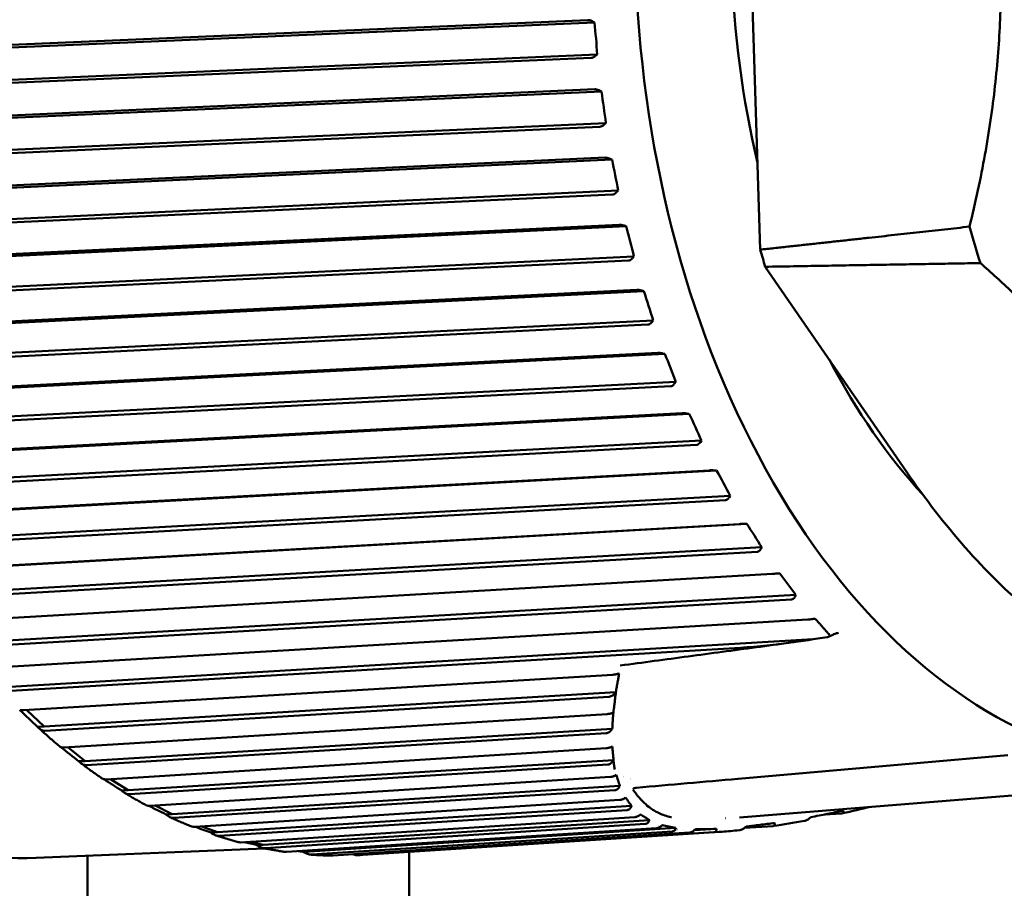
# Model space of a CAD drawing. Header units: millimetres. Extents: x 0 to 6049, y -120 to 1682.
# Tile 181 of 256: x 1457 to 1472, y 1375 to 1389. Entities that reach past the tile are written whole.
import ezdxf

# ---------------------------------------------------------------- set-up
doc = ezdxf.new("R2010")
doc.units = ezdxf.units.MM
doc.header["$LTSCALE"] = 2
doc.layers.add('Sichtbar (ISO)', color=7, linetype='Continuous', lineweight=50)

msp = doc.modelspace()

# ---------------------------------------------------------------- linework, layer by layer
at = {"layer": 'Sichtbar (ISO)'}
for p, q in [((1468.116, 1385.303), (1467.837, 1394.178)), ((1465.437, 1388.874), (1452.558, 1388.322)), ((1465.539, 1388.835), (1465.51, 1388.852)), ((1452.591, 1388.279), (1465.539, 1388.835)), ((1452.609, 1387.731), (1465.487, 1388.284)), ((1452.633, 1387.782), (1465.582, 1388.338)), ((1465.556, 1388.316), (1465.582, 1388.338)), ((1465.542, 1387.797), (1452.666, 1387.22)), ((1465.647, 1387.763), (1465.617, 1387.777)), ((1452.701, 1387.183), (1465.647, 1387.763)), ((1452.748, 1386.636), (1465.624, 1387.213)), ((1452.77, 1386.691), (1465.716, 1387.271)), ((1465.691, 1387.248), (1465.716, 1387.271)), ((1465.705, 1386.734), (1452.833, 1386.133)), ((1452.869, 1386.1), (1465.811, 1386.704)), ((1465.811, 1386.704), (1465.78, 1386.717)), ((1452.946, 1385.56), (1465.818, 1386.161)), ((1452.965, 1385.617), (1465.906, 1386.221)), ((1465.883, 1386.197), (1465.906, 1386.221)), ((1465.924, 1385.691), (1453.057, 1385.068)), ((1453.095, 1385.039), (1466.032, 1385.666)), ((1466.032, 1385.666), (1466, 1385.677)), ((1453.216, 1384.569), (1466.152, 1385.196)), ((1466.13, 1385.17), (1466.152, 1385.196)), ((1453.2, 1384.509), (1466.067, 1385.133)), ((1468.195, 1385.037), (1470.394, 1381.845)), ((1466.197, 1384.677), (1453.337, 1384.031)), ((1453.376, 1384.008), (1466.307, 1384.657)), ((1466.307, 1384.657), (1466.275, 1384.666)), ((1453.509, 1383.491), (1466.37, 1384.137)), ((1453.521, 1383.553), (1466.452, 1384.202)), ((1466.431, 1384.176), (1466.452, 1384.202)), ((1466.524, 1383.698), (1453.671, 1383.03)), ((1453.711, 1383.012), (1466.634, 1383.683)), ((1466.634, 1383.683), (1466.602, 1383.69)), ((1453.871, 1382.512), (1466.724, 1383.18)), ((1453.88, 1382.576), (1466.803, 1383.247)), ((1466.783, 1383.22), (1466.803, 1383.247)), ((1466.901, 1382.76), (1454.057, 1382.072)), ((1454.098, 1382.06), (1467.012, 1382.751)), ((1467.012, 1382.751), (1466.979, 1382.756)), ((1454.284, 1381.58), (1467.128, 1382.268)), ((1454.289, 1381.644), (1467.203, 1382.336)), ((1467.185, 1382.309), (1467.203, 1382.336)), ((1467.326, 1381.871), (1454.492, 1381.164)), ((1454.533, 1381.156), (1467.437, 1381.868)), ((1467.437, 1381.868), (1467.404, 1381.87)), ((1454.744, 1380.7), (1467.578, 1381.407)), ((1454.745, 1380.766), (1467.649, 1381.477)), ((1467.633, 1381.449), (1467.649, 1381.477)), ((1467.796, 1381.036), (1454.973, 1380.311)), ((1455.014, 1380.309), (1467.908, 1381.038)), ((1467.908, 1381.038), (1467.875, 1381.038)), ((1455.246, 1379.945), (1468.139, 1380.674)), ((1455.248, 1379.879), (1468.072, 1380.605)), ((1468.124, 1380.646), (1468.139, 1380.674)), ((1468.42, 1380.269), (1468.387, 1380.266)), ((1468.309, 1380.261), (1455.497, 1379.519)), ((1455.788, 1379.188), (1468.67, 1379.935)), ((1455.793, 1379.122), (1468.605, 1379.865)), ((1468.656, 1379.907), (1468.67, 1379.935)), ((1468.859, 1379.551), (1456.06, 1378.794)), ((1468.97, 1379.564), (1468.937, 1379.56)), ((1456.367, 1378.5), (1468.938, 1379.244)), ((1469.159, 1379.275), (1468.938, 1379.244)), ((1469.257, 1379.32), (1469.176, 1379.28)), ((1456.376, 1378.435), (1467.808, 1379.112)), ((1465.825, 1378.693), (1456.658, 1378.14)), ((1465.943, 1378.51), (1465.943, 1378.511)), ((1465.954, 1378.578), (1465.954, 1378.578)), ((1456.979, 1377.886), (1465.871, 1378.423)), ((1456.992, 1377.822), (1465.767, 1378.351)), ((1456.979, 1377.886), (1456.71, 1378.143)), ((1465.736, 1378.081), (1457.288, 1377.563)), ((1456.88, 1377.882), (1456.979, 1377.886)), ((1457.621, 1377.35), (1465.815, 1377.853)), ((1457.637, 1377.287), (1465.719, 1377.783)), ((1457.621, 1377.35), (1457.347, 1377.567)), ((1465.722, 1377.55), (1457.945, 1377.066)), ((1458.287, 1376.895), (1465.834, 1377.365)), ((1471.965, 1377.44), (1467.771, 1377.073)), ((1457.521, 1377.346), (1457.621, 1377.35)), ((1458.306, 1376.834), (1465.747, 1377.297)), ((1458.287, 1376.895), (1458.014, 1377.07)), ((1465.786, 1377.103), (1458.624, 1376.652)), ((1465.877, 1377.136), (1465.878, 1377.136)), ((1465.878, 1377.136), (1465.878, 1377.136)), ((1474.922, 1377.049), (1467.793, 1376.475)), ((1458.187, 1376.891), (1458.287, 1376.895)), ((1458.973, 1376.525), (1465.931, 1376.963)), ((1458.996, 1376.466), (1465.854, 1376.898)), ((1465.931, 1376.745), (1459.322, 1376.325)), ((1466.191, 1376.833), (1466.192, 1376.833)), ((1458.973, 1376.525), (1458.709, 1376.658)), ((1459.675, 1376.242), (1466.116, 1376.652)), ((1459.701, 1376.186), (1466.046, 1376.589)), ((1458.874, 1376.521), (1458.973, 1376.525)), ((1466.164, 1376.479), (1460.032, 1376.086)), ((1466.195, 1376.55), (1466.195, 1376.55)), ((1466.23, 1376.52), (1466.23, 1376.52)), ((1467.571, 1376.46), (1467.574, 1376.46)), ((1469.108, 1376.519), (1469.387, 1376.537)), ((1459.675, 1376.242), (1459.431, 1376.332)), ((1460.388, 1376.049), (1466.394, 1376.433)), ((1460.416, 1375.995), (1466.333, 1376.374)), ((1466.505, 1376.308), (1460.751, 1375.938)), ((1461.106, 1375.945), (1466.801, 1376.312)), ((1466.445, 1376.388), (1466.445, 1376.388)), ((1466.533, 1376.353), (1466.534, 1376.353)), ((1466.539, 1376.351), (1466.54, 1376.351)), ((1466.82, 1376.288), (1466.822, 1376.288)), ((1467.089, 1376.273), (1467.435, 1376.295)), ((1467.872, 1376.312), (1468.316, 1376.34)), ((1459.576, 1376.238), (1459.675, 1376.242)), ((1461.137, 1375.896), (1466.753, 1376.257)), ((1467.016, 1376.238), (1461.473, 1375.88)), ((1461.859, 1375.887), (1467.402, 1376.244)), ((1467.479, 1376.249), (1461.929, 1375.891)), ((1466.925, 1376.277), (1466.925, 1376.277)), ((1456.857, 1375.846), (1460.406, 1375.993)), ((1460.388, 1376.049), (1460.187, 1376.096)), ((1460.288, 1376.045), (1460.388, 1376.049)), ((1457.657, 1336.645), (1457.657, 1375.879)), ((1461.007, 1375.941), (1461.106, 1375.945)), ((1461.106, 1375.945), (1461.019, 1375.955)), ((1462.657, 1375.938), (1462.657, 1336.645))]:
    msp.add_line(p, q, dxfattribs=at)
for centre, major_axis, ratio, start_param, end_param in [((1474.368, 1389.833), (0.521, -12.581), 0.650472, 2.680695, 6.744628), ((1474.368, 1389.833), (0.426, -10.284), 0.650472, 4.394402, 4.999883), ((1455.671, 1388.162), (-1.881, 12.707), 0.769045, 4.612779, 4.651707), ((1455.794, 1387.074), (-3.482, 12.364), 0.762232, 4.516549, 4.555476), ((1455.975, 1386.001), (-4.976, 11.842), 0.750289, 4.424702, 4.463629), ((1456.212, 1384.952), (-6.328, 11.178), 0.733299, 4.339008, 4.377936), ((1478.509, 1390.004), (-0.494, 11.935), 0.650472, 1.916148, 1.967697), ((1475.318, 1389.872), (0.502, -12.119), 0.650472, 5.071885, 5.095722), ((1456.504, 1383.934), (-7.522, 10.412), 0.711378, 4.260609, 4.299536), ((1456.849, 1382.952), (-8.553, 9.583), 0.684674, 4.190044, 4.228972), ((1474.368, 1389.833), (0.426, -10.284), 0.650472, 5.33756, 5.631421), ((1457.244, 1382.015), (-9.43, 8.722), 0.653371, 4.127376, 4.166303), ((1457.688, 1381.129), (-10.167, 7.851), 0.617683, 4.072333, 4.111261), ((1458.176, 1380.299), (-10.779, 6.987), 0.577852, 4.02445, 4.063377), ((1458.706, 1379.531), (-11.283, 6.14), 0.534152, 3.983168, 4.022096), ((1469.107, 1379.326), (-0.0785, 0.0357), 0.486877, 2.483523, 2.67399), ((1469.059, 1379.334), (0.133, -0.037), 0.375401, 5.79412, 6.800286), ((1456.795, 1378.018), (-0.534, 0.507), 0.056289, 1.261907, 1.783786), ((1457.43, 1377.464), (-0.558, 0.439), 0.052901, 1.270952, 1.776622), ((1458.091, 1376.991), (-0.578, 0.369), 0.048193, 1.288498, 1.769297), ((1467.22, 1389.537), (0.523, -12.639), 0.650472, 6.055438, 6.055448), ((1467.22, 1389.537), (0.523, -12.639), 0.650472, 6.070281, 6.070284), ((1467.22, 1389.537), (0.523, -12.639), 0.650472, 6.083592, 6.083593), ((1466.171, 1376.825), (-0.098, -0.112), 0.601918, 4.373593, 4.373696), ((1458.773, 1376.602), (-0.594, 0.295), 0.04195, 1.316136, 1.762141), ((1459.472, 1376.299), (-0.606, 0.22), 0.034056, 1.356034, 1.755604), ((1460.182, 1376.085), (-0.614, 0.144), 0.024568, 1.431358, 1.750221), ((1460.899, 1375.961), (-0.618, 0.067), 0.013766, 1.623914, 1.746531)]:
    msp.add_ellipse(centre, major_axis=major_axis, ratio=ratio, start_param=start_param, end_param=end_param, dxfattribs=at)
for points, knots in [([(1455.76, 1402.324), (1454.842, 1402.286), (1453.933, 1402.024), (1452.221, 1401.08), (1451.42, 1400.394), (1450.002, 1398.663), (1449.388, 1397.613), (1448.414, 1395.261), (1448.055, 1393.957), (1447.629, 1391.229), (1447.562, 1389.806), (1447.725, 1386.983), (1447.956, 1385.584), (1448.692, 1382.949), (1449.197, 1381.715), (1450.435, 1379.535), (1451.167, 1378.59), (1452.785, 1377.09), (1453.67, 1376.534), (1455.333, 1375.936), (1456.098, 1375.815), (1456.857, 1375.846)], [4.727636, 4.727636, 4.727636, 4.727636, 5.041232, 5.041232, 5.358486, 5.358486, 5.679648, 5.679648, 6.001673, 6.001673, 6.323588, 6.323588, 6.645417, 6.645417, 6.967358, 6.967358, 7.289359, 7.289359, 7.610143, 7.610143, 7.869228, 7.869228, 7.869228, 7.869228]), ([(1465.437, 1388.874), (1465.445, 1388.875), (1465.456, 1388.873), (1465.477, 1388.868), (1465.492, 1388.862), (1465.506, 1388.854), (1465.508, 1388.853), (1465.51, 1388.852)], [0.000173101, 0.000173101, 0.000173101, 0.000173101, 0.003321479, 0.003321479, 0.00724657, 0.00724657, 0.007986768, 0.007986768, 0.007986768, 0.007986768]), ([(1465.556, 1388.316), (1465.554, 1388.315), (1465.552, 1388.313), (1465.54, 1388.304), (1465.526, 1388.296), (1465.506, 1388.287), (1465.496, 1388.284), (1465.487, 1388.284)], [0.063368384, 0.063368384, 0.063368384, 0.063368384, 0.064108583, 0.064108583, 0.068033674, 0.068033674, 0.071182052, 0.071182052, 0.071182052, 0.071182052]), ([(1465.542, 1387.797), (1465.55, 1387.798), (1465.561, 1387.796), (1465.583, 1387.791), (1465.598, 1387.786), (1465.612, 1387.78), (1465.614, 1387.778), (1465.617, 1387.777)], [0.000173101, 0.000173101, 0.000173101, 0.000173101, 0.003321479, 0.003321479, 0.00724657, 0.00724657, 0.007986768, 0.007986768, 0.007986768, 0.007986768]), ([(1465.691, 1387.248), (1465.689, 1387.246), (1465.687, 1387.244), (1465.675, 1387.234), (1465.663, 1387.226), (1465.643, 1387.217), (1465.632, 1387.214), (1465.624, 1387.213)], [0.063368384, 0.063368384, 0.063368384, 0.063368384, 0.064108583, 0.064108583, 0.068033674, 0.068033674, 0.071182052, 0.071182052, 0.071182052, 0.071182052]), ([(1465.705, 1386.734), (1465.713, 1386.734), (1465.724, 1386.733), (1465.746, 1386.729), (1465.761, 1386.724), (1465.776, 1386.719), (1465.778, 1386.718), (1465.78, 1386.717)], [0.000173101, 0.000173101, 0.000173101, 0.000173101, 0.003321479, 0.003321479, 0.00724657, 0.00724657, 0.007986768, 0.007986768, 0.007986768, 0.007986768]), ([(1465.883, 1386.197), (1465.881, 1386.195), (1465.879, 1386.193), (1465.868, 1386.182), (1465.856, 1386.173), (1465.836, 1386.164), (1465.826, 1386.161), (1465.818, 1386.161)], [0.063368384, 0.063368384, 0.063368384, 0.063368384, 0.064108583, 0.064108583, 0.068033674, 0.068033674, 0.071182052, 0.071182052, 0.071182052, 0.071182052]), ([(1465.924, 1385.691), (1465.932, 1385.692), (1465.943, 1385.691), (1465.965, 1385.687), (1465.981, 1385.683), (1465.995, 1385.679), (1465.998, 1385.678), (1466, 1385.677)], [0.000173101, 0.000173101, 0.000173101, 0.000173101, 0.003321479, 0.003321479, 0.00724657, 0.00724657, 0.007986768, 0.007986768, 0.007986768, 0.007986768]), ([(1466.13, 1385.17), (1466.128, 1385.168), (1466.127, 1385.166), (1466.116, 1385.155), (1466.104, 1385.146), (1466.085, 1385.136), (1466.075, 1385.133), (1466.067, 1385.133)], [0.063368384, 0.063368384, 0.063368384, 0.063368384, 0.064108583, 0.064108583, 0.068033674, 0.068033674, 0.071182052, 0.071182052, 0.071182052, 0.071182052]), ([(1466.197, 1384.677), (1466.206, 1384.677), (1466.217, 1384.677), (1466.239, 1384.674), (1466.255, 1384.671), (1466.27, 1384.667), (1466.272, 1384.667), (1466.275, 1384.666)], [0.000173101, 0.000173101, 0.000173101, 0.000173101, 0.003321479, 0.003321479, 0.00724657, 0.00724657, 0.007986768, 0.007986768, 0.007986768, 0.007986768]), ([(1466.431, 1384.176), (1466.429, 1384.174), (1466.428, 1384.172), (1466.417, 1384.16), (1466.406, 1384.151), (1466.388, 1384.14), (1466.378, 1384.137), (1466.37, 1384.137)], [0.063368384, 0.063368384, 0.063368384, 0.063368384, 0.064108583, 0.064108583, 0.068033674, 0.068033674, 0.071182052, 0.071182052, 0.071182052, 0.071182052]), ([(1466.524, 1383.698), (1466.532, 1383.698), (1466.543, 1383.698), (1466.566, 1383.696), (1466.582, 1383.694), (1466.597, 1383.691), (1466.599, 1383.69), (1466.602, 1383.69)], [0.000173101, 0.000173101, 0.000173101, 0.000173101, 0.003321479, 0.003321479, 0.00724657, 0.00724657, 0.007986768, 0.007986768, 0.007986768, 0.007986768]), ([(1466.783, 1383.22), (1466.782, 1383.218), (1466.78, 1383.216), (1466.771, 1383.204), (1466.76, 1383.194), (1466.742, 1383.183), (1466.732, 1383.18), (1466.724, 1383.18)], [0.063368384, 0.063368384, 0.063368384, 0.063368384, 0.064108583, 0.064108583, 0.068033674, 0.068033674, 0.071182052, 0.071182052, 0.071182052, 0.071182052]), ([(1466.901, 1382.76), (1466.909, 1382.761), (1466.92, 1382.761), (1466.943, 1382.76), (1466.959, 1382.758), (1466.974, 1382.756), (1466.977, 1382.756), (1466.979, 1382.756)], [0.000173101, 0.000173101, 0.000173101, 0.000173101, 0.003321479, 0.003321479, 0.00724657, 0.00724657, 0.007986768, 0.007986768, 0.007986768, 0.007986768]), ([(1467.185, 1382.309), (1467.183, 1382.307), (1467.182, 1382.305), (1467.173, 1382.293), (1467.163, 1382.282), (1467.146, 1382.271), (1467.136, 1382.268), (1467.128, 1382.268)], [0.063368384, 0.063368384, 0.063368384, 0.063368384, 0.064108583, 0.064108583, 0.068033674, 0.068033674, 0.071182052, 0.071182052, 0.071182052, 0.071182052]), ([(1467.326, 1381.871), (1467.334, 1381.872), (1467.346, 1381.872), (1467.368, 1381.872), (1467.384, 1381.871), (1467.399, 1381.87), (1467.402, 1381.87), (1467.404, 1381.87)], [0.000173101, 0.000173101, 0.000173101, 0.000173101, 0.003321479, 0.003321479, 0.00724657, 0.00724657, 0.007986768, 0.007986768, 0.007986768, 0.007986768]), ([(1476.217, 1378.366), (1476.04, 1378.339), (1475.863, 1378.323), (1475.304, 1378.312), (1474.921, 1378.362), (1473.759, 1378.672), (1473.004, 1379.099), (1471.606, 1380.275), (1470.973, 1381.006), (1470.394, 1381.845)], [-0.9857444, -0.9857444, -0.9857444, -0.9857444, -0.9032851, -0.9032851, -0.7265427, -0.7265427, -0.3600004, -0.3600004, -0.0000032, -0.0000032, -0.0000032, -0.0000032]), ([(1467.633, 1381.449), (1467.632, 1381.447), (1467.63, 1381.445), (1467.622, 1381.433), (1467.612, 1381.422), (1467.596, 1381.411), (1467.586, 1381.408), (1467.578, 1381.407)], [0.063368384, 0.063368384, 0.063368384, 0.063368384, 0.064108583, 0.064108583, 0.068033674, 0.068033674, 0.071182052, 0.071182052, 0.071182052, 0.071182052]), ([(1467.796, 1381.036), (1467.805, 1381.037), (1467.816, 1381.037), (1467.839, 1381.038), (1467.854, 1381.038), (1467.87, 1381.038), (1467.872, 1381.038), (1467.875, 1381.038)], [0.000173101, 0.000173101, 0.000173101, 0.000173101, 0.003321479, 0.003321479, 0.00724657, 0.00724657, 0.007986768, 0.007986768, 0.007986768, 0.007986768]), ([(1468.124, 1380.646), (1468.123, 1380.644), (1468.122, 1380.642), (1468.114, 1380.63), (1468.105, 1380.619), (1468.089, 1380.609), (1468.08, 1380.605), (1468.072, 1380.605)], [0.063368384, 0.063368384, 0.063368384, 0.063368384, 0.064108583, 0.064108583, 0.068033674, 0.068033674, 0.071182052, 0.071182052, 0.071182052, 0.071182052]), ([(1468.309, 1380.261), (1468.317, 1380.262), (1468.328, 1380.262), (1468.351, 1380.264), (1468.366, 1380.265), (1468.382, 1380.266), (1468.384, 1380.266), (1468.387, 1380.266)], [0.000173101, 0.000173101, 0.000173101, 0.000173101, 0.003321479, 0.003321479, 0.00724657, 0.00724657, 0.007986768, 0.007986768, 0.007986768, 0.007986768]), ([(1468.656, 1379.907), (1468.655, 1379.904), (1468.654, 1379.902), (1468.647, 1379.89), (1468.638, 1379.88), (1468.623, 1379.869), (1468.613, 1379.865), (1468.605, 1379.865)], [0.063368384, 0.063368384, 0.063368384, 0.063368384, 0.064108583, 0.064108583, 0.068033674, 0.068033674, 0.071182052, 0.071182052, 0.071182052, 0.071182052]), ([(1468.859, 1379.551), (1468.867, 1379.552), (1468.879, 1379.553), (1468.901, 1379.555), (1468.917, 1379.557), (1468.932, 1379.559), (1468.935, 1379.56), (1468.937, 1379.56)], [0.000173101, 0.000173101, 0.000173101, 0.000173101, 0.003321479, 0.003321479, 0.00724657, 0.00724657, 0.007986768, 0.007986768, 0.007986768, 0.007986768]), ([(1468.583, 1379.192), (1468.407, 1379.168), (1468.231, 1379.144), (1467.878, 1379.096), (1467.702, 1379.073), (1467.349, 1379.025), (1467.173, 1379.001), (1466.821, 1378.954), (1466.645, 1378.93), (1466.293, 1378.883), (1466.116, 1378.859), (1465.94, 1378.836)], [4.730504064, 4.730504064, 4.730504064, 4.730504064, 4.730976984, 4.730976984, 4.731449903, 4.731449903, 4.731922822, 4.731922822, 4.732395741, 4.732395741, 4.732868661, 4.732868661, 4.732868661, 4.732868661]), ([(1468.938, 1379.244), (1468.741, 1379.213), (1468.531, 1379.183), (1468.186, 1379.143), (1468.051, 1379.129), (1467.881, 1379.116), (1467.844, 1379.114), (1467.808, 1379.112)], [0.4297385, 0.4297385, 0.4297385, 0.4297385, 0.5052277, 0.5052277, 0.5540608, 0.5540608, 0.567598, 0.567598, 0.567598, 0.567598]), ([(1469.333, 1379.344), (1469.322, 1379.343), (1469.311, 1379.34), (1469.287, 1379.333), (1469.274, 1379.328), (1469.26, 1379.321), (1469.258, 1379.32), (1469.257, 1379.32)], [0, 0, 0, 0, 0.003499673, 0.003499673, 0.00767475, 0.00767475, 0.008175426, 0.008175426, 0.008175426, 0.008175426]), ([(1465.825, 1378.693), (1465.835, 1378.694), (1465.846, 1378.695), (1465.863, 1378.697), (1465.87, 1378.698), (1465.885, 1378.701), (1465.892, 1378.703), (1465.903, 1378.705), (1465.907, 1378.706), (1465.915, 1378.709), (1465.919, 1378.71), (1465.922, 1378.711)], [-0.01094472, -0.01094472, -0.01094472, -0.01094472, -0.00769061, -0.00769061, -0.00542026, -0.00542026, -0.00322888, -0.00322888, -0.00165471, -0.00165471, -0.00000143, -0.00000143, -0.00000143, -0.00000143]), ([(1465.922, 1378.711), (1465.919, 1378.689), (1465.915, 1378.667), (1465.907, 1378.623), (1465.903, 1378.601), (1465.899, 1378.579)], [-0.02982391, -0.02982391, -0.02982391, -0.02982391, -0.01490884, -0.01490884, -0.00001201, -0.00001201, -0.00001201, -0.00001201]), ([(1465.899, 1378.579), (1465.895, 1378.553), (1465.89, 1378.527), (1465.881, 1378.475), (1465.876, 1378.449), (1465.872, 1378.423)], [-0.03586187, -0.03586187, -0.03586187, -0.03586187, -0.01785862, -0.01785862, -0.00002208, -0.00002208, -0.00002208, -0.00002208]), ([(1465.872, 1378.423), (1465.857, 1378.403), (1465.841, 1378.385), (1465.813, 1378.366), (1465.804, 1378.361), (1465.785, 1378.354), (1465.776, 1378.352), (1465.767, 1378.351)], [-0.01658801, -0.01658801, -0.01658801, -0.01658801, -0.00778418, -0.00778418, -0.00357511, -0.00357511, -0.000001, -0.000001, -0.000001, -0.000001]), ([(1465.847, 1378.215), (1465.848, 1378.224), (1465.849, 1378.233), (1465.85, 1378.241), (1465.851, 1378.248), (1465.852, 1378.255), (1465.853, 1378.262), (1465.854, 1378.267), (1465.854, 1378.272), (1465.855, 1378.277), (1465.857, 1378.292), (1465.858, 1378.306), (1465.86, 1378.321), (1465.864, 1378.356), (1465.868, 1378.39), (1465.872, 1378.423)], [0.3333333, 0.3333333, 0.3333333, 0.3333333, 0.4166667, 0.4166667, 0.4166667, 0.4791667, 0.4791667, 0.4791667, 0.5267816, 0.5267816, 0.5267816, 0.6666667, 0.6666667, 0.6666667, 0.9991858, 0.9991858, 0.9991858, 0.9991858]), ([(1456.601, 1378.147), (1456.603, 1378.145), (1456.608, 1378.143), (1456.623, 1378.14), (1456.639, 1378.139), (1456.656, 1378.14), (1456.657, 1378.14), (1456.657, 1378.14), (1456.658, 1378.14)], [-0.01169243, -0.01169243, -0.01169243, -0.01169243, -0.0066416, -0.0066416, 0, 0, 0, 0.00033524, 0.00033524, 0.00033524, 0.00033524]), ([(1465.736, 1378.081), (1465.746, 1378.082), (1465.756, 1378.083), (1465.774, 1378.086), (1465.781, 1378.088), (1465.795, 1378.091), (1465.802, 1378.093), (1465.813, 1378.097), (1465.818, 1378.098), (1465.825, 1378.101), (1465.828, 1378.103), (1465.832, 1378.105)], [-0.01113552, -0.01113552, -0.01113552, -0.01113552, -0.00782892, -0.00782892, -0.00554811, -0.00554811, -0.00333158, -0.00333158, -0.00170434, -0.00170434, -0.00026304, -0.00026304, -0.00026304, -0.00026304]), ([(1465.821, 1377.95), (1465.823, 1377.976), (1465.825, 1378.002), (1465.828, 1378.053), (1465.83, 1378.079), (1465.832, 1378.105)], [0.00001437, 0.00001437, 0.00001437, 0.00001437, 0.01984388, 0.01984388, 0.03943248, 0.03943248, 0.03943248, 0.03943248]), ([(1456.992, 1377.822), (1456.991, 1377.822), (1456.99, 1377.822), (1456.989, 1377.822), (1456.972, 1377.821), (1456.952, 1377.826), (1456.916, 1377.846), (1456.896, 1377.864), (1456.88, 1377.882)], [-0.00033523, -0.00033523, -0.00033523, -0.00033523, 0, 0, 0, 0.0066416, 0.0066416, 0.0141713, 0.0141713, 0.0141713, 0.0141713]), ([(1456.901, 1377.86), (1456.923, 1377.84), (1456.944, 1377.82), (1456.988, 1377.781), (1457.01, 1377.761), (1457.054, 1377.723), (1457.076, 1377.703), (1457.121, 1377.665), (1457.143, 1377.646), (1457.187, 1377.608), (1457.21, 1377.59), (1457.232, 1377.571)], [1.01197705, 1.01197705, 1.01197705, 1.01197705, 1.02050748, 1.02050748, 1.02903791, 1.02903791, 1.03756833, 1.03756833, 1.04609876, 1.04609876, 1.05462919, 1.05462919, 1.05462919, 1.05462919]), ([(1465.815, 1377.853), (1465.802, 1377.832), (1465.786, 1377.814), (1465.76, 1377.796), (1465.752, 1377.792), (1465.735, 1377.785), (1465.727, 1377.783), (1465.719, 1377.783)], [-0.01573194, -0.01573194, -0.01573194, -0.01573194, -0.00717187, -0.00717187, -0.00331697, -0.00331697, -0.000001, -0.000001, -0.000001, -0.000001]), ([(1465.821, 1377.95), (1465.82, 1377.934), (1465.819, 1377.918), (1465.817, 1377.885), (1465.816, 1377.869), (1465.815, 1377.853)], [-0.02495158, -0.02495158, -0.02495158, -0.02495158, -0.01249732, -0.01249732, 0, 0, 0, 0]), ([(1457.232, 1377.571), (1457.235, 1377.569), (1457.239, 1377.567), (1457.253, 1377.563), (1457.269, 1377.562), (1457.286, 1377.563), (1457.286, 1377.563), (1457.287, 1377.563), (1457.288, 1377.563)], [-0.01050147, -0.01050147, -0.01050147, -0.01050147, -0.0066416, -0.0066416, 0, 0, 0, 0.00033523, 0.00033523, 0.00033523, 0.00033523]), ([(1465.722, 1377.55), (1465.731, 1377.55), (1465.74, 1377.552), (1465.758, 1377.555), (1465.765, 1377.557), (1465.78, 1377.561), (1465.787, 1377.564), (1465.798, 1377.568), (1465.802, 1377.57), (1465.809, 1377.574), (1465.813, 1377.576), (1465.816, 1377.578)], [-0.01107056, -0.01107056, -0.01107056, -0.01107056, -0.00769496, -0.00769496, -0.00536353, -0.00536353, -0.00309366, -0.00309366, -0.00157539, -0.00157539, -0.00000237, -0.00000237, -0.00000237, -0.00000237]), ([(1465.834, 1377.365), (1465.832, 1377.401), (1465.828, 1377.436), (1465.822, 1377.507), (1465.819, 1377.543), (1465.816, 1377.578)], [0.0000714, 0.0000714, 0.0000714, 0.0000714, 0.031498, 0.031498, 0.06256372, 0.06256372, 0.06256372, 0.06256372]), ([(1465.834, 1377.365), (1465.824, 1377.346), (1465.811, 1377.329), (1465.788, 1377.311), (1465.78, 1377.306), (1465.764, 1377.3), (1465.755, 1377.298), (1465.747, 1377.297)], [-0.01548699, -0.01548699, -0.01548699, -0.01548699, -0.00718975, -0.00718975, -0.0033374, -0.0033374, -0.000001, -0.000001, -0.000001, -0.000001]), ([(1465.834, 1377.365), (1465.837, 1377.336), (1465.844, 1377.287), (1465.851, 1377.24), (1465.855, 1377.22)], [0, 0, 0, 0, 0.3333333, 0.6015402, 0.6015402, 0.6015402, 0.6015402]), ([(1457.637, 1377.287), (1457.636, 1377.287), (1457.635, 1377.287), (1457.634, 1377.287), (1457.617, 1377.286), (1457.596, 1377.291), (1457.56, 1377.31), (1457.538, 1377.328), (1457.521, 1377.346)], [-0.00033523, -0.00033523, -0.00033523, -0.00033523, 0, 0, 0, 0.0066416, 0.0066416, 0.0141713, 0.0141713, 0.0141713, 0.0141713]), ([(1457.553, 1377.316), (1457.576, 1377.3), (1457.598, 1377.283), (1457.643, 1377.25), (1457.665, 1377.233), (1457.71, 1377.201), (1457.733, 1377.185), (1457.778, 1377.153), (1457.801, 1377.137), (1457.846, 1377.105), (1457.869, 1377.09), (1457.892, 1377.074)], [1.09510259, 1.09510259, 1.09510259, 1.09510259, 1.1034529, 1.1034529, 1.11180322, 1.11180322, 1.12015354, 1.12015354, 1.12850386, 1.12850386, 1.13685417, 1.13685417, 1.13685417, 1.13685417]), ([(1457.892, 1377.074), (1457.894, 1377.072), (1457.897, 1377.071), (1457.91, 1377.067), (1457.926, 1377.065), (1457.942, 1377.066), (1457.943, 1377.066), (1457.944, 1377.066), (1457.945, 1377.066)], [-0.009181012, -0.009181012, -0.009181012, -0.009181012, -0.006641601, -0.006641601, 0, 0, 0, 0.000335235, 0.000335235, 0.000335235, 0.000335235]), ([(1465.786, 1377.103), (1465.794, 1377.104), (1465.803, 1377.105), (1465.82, 1377.109), (1465.828, 1377.111), (1465.843, 1377.116), (1465.85, 1377.119), (1465.864, 1377.127), (1465.872, 1377.132), (1465.878, 1377.136)], [-0.01098795, -0.01098795, -0.01098795, -0.01098795, -0.00780128, -0.00780128, -0.00540739, -0.00540739, -0.00306715, -0.00306715, -0.00006541, -0.00006541, -0.00006541, -0.00006541]), ([(1465.932, 1376.961), (1465.925, 1376.992), (1465.915, 1377.021), (1465.897, 1377.079), (1465.888, 1377.108), (1465.878, 1377.136)], [0.00035275, 0.00035275, 0.00035275, 0.00035275, 0.03098097, 0.03098097, 0.06114043, 0.06114043, 0.06114043, 0.06114043]), ([(1465.932, 1376.961), (1465.922, 1376.941), (1465.91, 1376.925), (1465.89, 1376.91), (1465.883, 1376.906), (1465.869, 1376.9), (1465.862, 1376.899), (1465.854, 1376.898)], [-0.01394699, -0.01394699, -0.01394699, -0.01394699, -0.00625914, -0.00625914, -0.00293158, -0.00293158, -0.000001, -0.000001, -0.000001, -0.000001]), ([(1466.136, 1376.909), (1466.174, 1376.854), (1466.214, 1376.803), (1466.254, 1376.759), (1466.26, 1376.753), (1466.265, 1376.747), (1466.27, 1376.742), (1466.276, 1376.736), (1466.281, 1376.73), (1466.287, 1376.724), (1466.319, 1376.691), (1466.352, 1376.662), (1466.385, 1376.636), (1466.389, 1376.632), (1466.393, 1376.629), (1466.398, 1376.626)], [0, 0, 0, 0, 0.0634921, 0.0634921, 0.0634921, 0.0714286, 0.0714286, 0.0714286, 0.0803571, 0.0803571, 0.0803571, 0.129873, 0.129873, 0.129873, 0.1362807, 0.1362807, 0.1362807, 0.1362807]), ([(1458.306, 1376.834), (1458.305, 1376.834), (1458.304, 1376.834), (1458.303, 1376.834), (1458.287, 1376.833), (1458.265, 1376.838), (1458.228, 1376.857), (1458.205, 1376.874), (1458.187, 1376.891)], [-0.00033523, -0.00033523, -0.00033523, -0.00033523, 0, 0, 0, 0.0066416, 0.0066416, 0.0141713, 0.0141713, 0.0141713, 0.0141713]), ([(1458.233, 1376.855), (1458.255, 1376.841), (1458.278, 1376.828), (1458.324, 1376.801), (1458.346, 1376.787), (1458.392, 1376.761), (1458.415, 1376.748), (1458.461, 1376.722), (1458.484, 1376.709), (1458.529, 1376.684), (1458.552, 1376.672), (1458.575, 1376.659)], [1.17822584, 1.17822584, 1.17822584, 1.17822584, 1.18639904, 1.18639904, 1.19457225, 1.19457225, 1.20274545, 1.20274545, 1.21091865, 1.21091865, 1.21909186, 1.21909186, 1.21909186, 1.21909186]), ([(1465.931, 1376.745), (1465.938, 1376.746), (1465.944, 1376.747), (1465.959, 1376.75), (1465.967, 1376.752), (1465.982, 1376.758), (1465.989, 1376.761), (1466.002, 1376.769), (1466.008, 1376.773), (1466.014, 1376.777)], [-0.009721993, -0.009721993, -0.009721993, -0.009721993, -0.007255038, -0.007255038, -0.004767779, -0.004767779, -0.002346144, -0.002346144, -0.000014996, -0.000014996, -0.000014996, -0.000014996]), ([(1466.022, 1376.783), (1466.02, 1376.782), (1466.019, 1376.781), (1466.016, 1376.779), (1466.015, 1376.778), (1466.014, 1376.777)], [0.000030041, 0.000030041, 0.000030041, 0.000030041, 0.000635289, 0.000635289, 0.001229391, 0.001229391, 0.001229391, 0.001229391]), ([(1466.022, 1376.783), (1466.037, 1376.761), (1466.053, 1376.739), (1466.084, 1376.696), (1466.1, 1376.674), (1466.116, 1376.652)], [-0.05809252, -0.05809252, -0.05809252, -0.05809252, -0.02905977, -0.02905977, -0.00000188, -0.00000188, -0.00000188, -0.00000188]), ([(1458.575, 1376.659), (1458.577, 1376.659), (1458.578, 1376.658), (1458.589, 1376.654), (1458.605, 1376.651), (1458.622, 1376.652), (1458.623, 1376.652), (1458.623, 1376.652), (1458.624, 1376.652)], [-0.00770583, -0.00770583, -0.00770583, -0.00770583, -0.006641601, -0.006641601, 0, 0, 0, 0.000335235, 0.000335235, 0.000335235, 0.000335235]), ([(1466.11, 1376.639), (1466.103, 1376.625), (1466.094, 1376.613), (1466.077, 1376.6), (1466.071, 1376.596), (1466.059, 1376.591), (1466.053, 1376.59), (1466.046, 1376.589)], [-0.01228606, -0.01228606, -0.01228606, -0.01228606, -0.00574498, -0.00574498, -0.00271017, -0.00271017, -0.000001, -0.000001, -0.000001, -0.000001]), ([(1466.116, 1376.652), (1466.115, 1376.65), (1466.114, 1376.648), (1466.112, 1376.643), (1466.111, 1376.641), (1466.11, 1376.639)], [-0.002084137, -0.002084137, -0.002084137, -0.002084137, -0.001082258, -0.001082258, -0.000026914, -0.000026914, -0.000026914, -0.000026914]), ([(1466.398, 1376.626), (1466.402, 1376.623), (1466.407, 1376.619), (1466.411, 1376.616), (1466.435, 1376.599), (1466.459, 1376.583), (1466.483, 1376.569), (1466.492, 1376.564), (1466.502, 1376.559), (1466.511, 1376.554), (1466.515, 1376.552), (1466.519, 1376.55), (1466.523, 1376.548), (1466.53, 1376.545), (1466.536, 1376.542), (1466.543, 1376.539), (1466.599, 1376.513), (1466.659, 1376.494), (1466.73, 1376.478), (1466.731, 1376.478), (1466.733, 1376.478), (1466.734, 1376.477)], [0.1362807, 0.1362807, 0.1362807, 0.1362807, 0.1428571, 0.1428571, 0.1428571, 0.1785714, 0.1785714, 0.1785714, 0.1919643, 0.1919643, 0.1919643, 0.1978237, 0.1978237, 0.1978237, 0.206926, 0.206926, 0.206926, 0.2857143, 0.2857143, 0.2857143, 0.2872723, 0.2872723, 0.2872723, 0.2872723]), ([(1458.996, 1376.466), (1458.995, 1376.466), (1458.994, 1376.466), (1458.993, 1376.466), (1458.976, 1376.465), (1458.955, 1376.47), (1458.916, 1376.488), (1458.892, 1376.504), (1458.874, 1376.521)], [-0.00033523, -0.00033523, -0.00033523, -0.00033523, 0, 0, 0, 0.0066416, 0.0066416, 0.0141713, 0.0141713, 0.0141713, 0.0141713]), ([(1458.935, 1376.479), (1458.957, 1376.469), (1458.98, 1376.458), (1459.026, 1376.438), (1459.049, 1376.427), (1459.095, 1376.407), (1459.118, 1376.397), (1459.164, 1376.377), (1459.187, 1376.368), (1459.233, 1376.349), (1459.256, 1376.339), (1459.279, 1376.33)], [1.26132388, 1.26132388, 1.26132388, 1.26132388, 1.26933245, 1.26933245, 1.27734101, 1.27734101, 1.28534957, 1.28534957, 1.29335814, 1.29335814, 1.3013667, 1.3013667, 1.3013667, 1.3013667]), ([(1466.164, 1376.479), (1466.17, 1376.479), (1466.177, 1376.48), (1466.19, 1376.483), (1466.197, 1376.486), (1466.21, 1376.491), (1466.217, 1376.495), (1466.229, 1376.502), (1466.235, 1376.507), (1466.241, 1376.511)], [-0.009095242, -0.009095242, -0.009095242, -0.009095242, -0.006743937, -0.006743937, -0.004501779, -0.004501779, -0.002265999, -0.002265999, -0.000018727, -0.000018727, -0.000018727, -0.000018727]), ([(1466.253, 1376.521), (1466.251, 1376.52), (1466.249, 1376.518), (1466.245, 1376.514), (1466.243, 1376.513), (1466.241, 1376.511)], [0.000040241, 0.000040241, 0.000040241, 0.000040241, 0.000936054, 0.000936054, 0.001834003, 0.001834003, 0.001834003, 0.001834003]), ([(1466.253, 1376.521), (1466.276, 1376.507), (1466.299, 1376.492), (1466.346, 1376.463), (1466.369, 1376.448), (1466.394, 1376.433)], [-0.05550936, -0.05550936, -0.05550936, -0.05550936, -0.02775035, -0.02775035, -0.00000428, -0.00000428, -0.00000428, -0.00000428]), ([(1468.803, 1376.419), (1468.807, 1376.42), (1468.81, 1376.421), (1468.821, 1376.424), (1468.829, 1376.427), (1468.851, 1376.438), (1468.867, 1376.448), (1468.883, 1376.461)], [-0.01077536, -0.01077536, -0.01077536, -0.01077536, -0.00922484, -0.00922484, -0.00619981, -0.00619981, -0.00000511, -0.00000511, -0.00000511, -0.00000511]), ([(1468.883, 1376.461), (1468.887, 1376.464), (1468.891, 1376.467), (1468.898, 1376.472), (1468.902, 1376.475), (1468.905, 1376.478)], [-0.002820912, -0.002820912, -0.002820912, -0.002820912, -0.001412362, -0.001412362, -0.000000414, -0.000000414, -0.000000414, -0.000000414]), ([(1468.905, 1376.478), (1468.988, 1376.495), (1469.072, 1376.511), (1469.239, 1376.545), (1469.322, 1376.561), (1469.406, 1376.578)], [-0.05554691, -0.05554691, -0.05554691, -0.05554691, -0.02780081, -0.02780081, -0.00004305, -0.00004305, -0.00004305, -0.00004305]), ([(1469.411, 1376.568), (1469.414, 1376.564), (1469.415, 1376.56), (1469.415, 1376.552), (1469.414, 1376.549), (1469.41, 1376.543), (1469.407, 1376.541), (1469.398, 1376.538), (1469.393, 1376.537), (1469.387, 1376.537)], [-0.009078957, -0.009078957, -0.009078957, -0.009078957, -0.006819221, -0.006819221, -0.004570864, -0.004570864, -0.002340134, -0.002340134, -0.000001, -0.000001, -0.000001, -0.000001]), ([(1469.411, 1376.568), (1469.41, 1376.57), (1469.409, 1376.571), (1469.408, 1376.575), (1469.407, 1376.576), (1469.406, 1376.578)], [0.000018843, 0.000018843, 0.000018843, 0.000018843, 0.000925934, 0.000925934, 0.001822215, 0.001822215, 0.001822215, 0.001822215]), ([(1459.279, 1376.33), (1459.289, 1376.326), (1459.304, 1376.324), (1459.319, 1376.325), (1459.32, 1376.325), (1459.321, 1376.325), (1459.322, 1376.325)], [-0.006052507, -0.006052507, -0.006052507, -0.006052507, 0, 0, 0, 0.000335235, 0.000335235, 0.000335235, 0.000335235]), ([(1466.386, 1376.416), (1466.381, 1376.404), (1466.374, 1376.394), (1466.36, 1376.383), (1466.355, 1376.38), (1466.344, 1376.376), (1466.339, 1376.375), (1466.333, 1376.374)], [-0.01053461, -0.01053461, -0.01053461, -0.01053461, -0.0050866, -0.0050866, -0.00242216, -0.00242216, -0.000001, -0.000001, -0.000001, -0.000001]), ([(1466.394, 1376.433), (1466.392, 1376.43), (1466.391, 1376.427), (1466.389, 1376.422), (1466.388, 1376.419), (1466.386, 1376.416)], [-0.002822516, -0.002822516, -0.002822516, -0.002822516, -0.001411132, -0.001411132, -0.000002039, -0.000002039, -0.000002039, -0.000002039]), ([(1466.505, 1376.308), (1466.51, 1376.308), (1466.516, 1376.309), (1466.529, 1376.312), (1466.535, 1376.315), (1466.547, 1376.32), (1466.553, 1376.324), (1466.565, 1376.331), (1466.571, 1376.335), (1466.575, 1376.34)], [-0.008510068, -0.008510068, -0.008510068, -0.008510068, -0.006340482, -0.006340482, -0.004224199, -0.004224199, -0.002127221, -0.002127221, -0.00004725, -0.00004725, -0.00004725, -0.00004725]), ([(1466.593, 1376.355), (1466.59, 1376.352), (1466.587, 1376.35), (1466.581, 1376.345), (1466.578, 1376.342), (1466.575, 1376.34)], [0.000121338, 0.000121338, 0.000121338, 0.000121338, 0.001319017, 0.001319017, 0.002560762, 0.002560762, 0.002560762, 0.002560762]), ([(1466.593, 1376.355), (1466.626, 1376.347), (1466.66, 1376.34), (1466.729, 1376.326), (1466.764, 1376.319), (1466.801, 1376.312)], [-0.05238205, -0.05238205, -0.05238205, -0.05238205, -0.02578488, -0.02578488, -0.00002231, -0.00002231, -0.00002231, -0.00002231]), ([(1466.795, 1376.292), (1466.792, 1376.281), (1466.787, 1376.273), (1466.776, 1376.264), (1466.772, 1376.262), (1466.763, 1376.258), (1466.758, 1376.257), (1466.753, 1376.257)], [-0.008942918, -0.008942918, -0.008942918, -0.008942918, -0.004335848, -0.004335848, -0.002095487, -0.002095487, -0.000001, -0.000001, -0.000001, -0.000001]), ([(1466.801, 1376.312), (1466.8, 1376.308), (1466.799, 1376.305), (1466.797, 1376.299), (1466.796, 1376.295), (1466.795, 1376.292)], [-0.00336355, -0.00336355, -0.00336355, -0.00336355, -0.001716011, -0.001716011, -0.000024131, -0.000024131, -0.000024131, -0.000024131]), ([(1467.084, 1376.269), (1467.088, 1376.272), (1467.093, 1376.275), (1467.101, 1376.282), (1467.105, 1376.286), (1467.11, 1376.289)], [-0.003275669, -0.003275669, -0.003275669, -0.003275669, -0.001647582, -0.001647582, -0.000003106, -0.000003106, -0.000003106, -0.000003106]), ([(1467.11, 1376.289), (1467.16, 1376.29), (1467.212, 1376.291), (1467.32, 1376.292), (1467.377, 1376.294), (1467.435, 1376.295)], [-0.05006247, -0.05006247, -0.05006247, -0.05006247, -0.02503687, -0.02503687, -0.00001129, -0.00001129, -0.00001129, -0.00001129]), ([(1467.435, 1376.295), (1467.435, 1376.292), (1467.435, 1376.288), (1467.435, 1376.282), (1467.434, 1376.278), (1467.434, 1376.275)], [-0.003280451, -0.003280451, -0.003280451, -0.003280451, -0.001635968, -0.001635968, -0.000007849, -0.000007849, -0.000007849, -0.000007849]), ([(1467.795, 1376.275), (1467.801, 1376.276), (1467.806, 1376.277), (1467.818, 1376.28), (1467.825, 1376.283), (1467.844, 1376.292), (1467.858, 1376.3), (1467.872, 1376.311)], [-0.01028166, -0.01028166, -0.01028166, -0.01028166, -0.00786035, -0.00786035, -0.00526929, -0.00526929, -0.00002451, -0.00002451, -0.00002451, -0.00002451]), ([(1467.872, 1376.311), (1467.876, 1376.315), (1467.881, 1376.318), (1467.89, 1376.325), (1467.894, 1376.328), (1467.898, 1376.331)], [-0.003425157, -0.003425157, -0.003425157, -0.003425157, -0.001733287, -0.001733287, -0.000085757, -0.000085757, -0.000085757, -0.000085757]), ([(1467.898, 1376.331), (1467.969, 1376.34), (1468.041, 1376.349), (1468.188, 1376.367), (1468.263, 1376.377), (1468.339, 1376.386)], [-0.0524614, -0.0524614, -0.0524614, -0.0524614, -0.02662394, -0.02662394, -0.00011039, -0.00011039, -0.00011039, -0.00011039]), ([(1468.344, 1376.372), (1468.345, 1376.367), (1468.345, 1376.363), (1468.344, 1376.356), (1468.343, 1376.352), (1468.338, 1376.347), (1468.335, 1376.345), (1468.327, 1376.342), (1468.322, 1376.341), (1468.316, 1376.34)], [-0.008459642, -0.008459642, -0.008459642, -0.008459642, -0.006368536, -0.006368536, -0.004260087, -0.004260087, -0.002157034, -0.002157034, -0.000001, -0.000001, -0.000001, -0.000001]), ([(1468.344, 1376.372), (1468.342, 1376.374), (1468.342, 1376.376), (1468.34, 1376.381), (1468.34, 1376.384), (1468.339, 1376.386)], [0.000047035, 0.000047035, 0.000047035, 0.000047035, 0.001288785, 0.001288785, 0.002486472, 0.002486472, 0.002486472, 0.002486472]), ([(1459.7, 1376.186), (1459.7, 1376.186), (1459.699, 1376.186), (1459.698, 1376.186), (1459.681, 1376.185), (1459.659, 1376.19), (1459.62, 1376.207), (1459.595, 1376.222), (1459.576, 1376.238)], [-0.00033523, -0.00033523, -0.00033523, -0.00033523, 0, 0, 0, 0.0066416, 0.0066416, 0.0141713, 0.0141713, 0.0141713, 0.0141713]), ([(1459.653, 1376.193), (1459.676, 1376.185), (1459.699, 1376.178), (1459.745, 1376.163), (1459.768, 1376.156), (1459.814, 1376.142), (1459.837, 1376.135), (1459.883, 1376.121), (1459.906, 1376.115), (1459.952, 1376.102), (1459.975, 1376.095), (1459.999, 1376.089)], [1.34436918, 1.34436918, 1.34436918, 1.34436918, 1.35223668, 1.35223668, 1.36010418, 1.36010418, 1.36797169, 1.36797169, 1.37583919, 1.37583919, 1.38370669, 1.38370669, 1.38370669, 1.38370669]), ([(1467.016, 1376.238), (1467.021, 1376.238), (1467.026, 1376.239), (1467.037, 1376.242), (1467.043, 1376.244), (1467.055, 1376.249), (1467.061, 1376.253), (1467.073, 1376.26), (1467.079, 1376.264), (1467.084, 1376.269)], [-0.00815573, -0.00815573, -0.00815573, -0.00815573, -0.006218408, -0.006218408, -0.004247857, -0.004247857, -0.002148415, -0.002148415, -0.000020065, -0.000020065, -0.000020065, -0.000020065]), ([(1467.434, 1376.275), (1467.434, 1376.271), (1467.433, 1376.267), (1467.43, 1376.259), (1467.428, 1376.256), (1467.423, 1376.251), (1467.419, 1376.249), (1467.412, 1376.246), (1467.407, 1376.245), (1467.402, 1376.244)], [-0.008136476, -0.008136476, -0.008136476, -0.008136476, -0.005999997, -0.005999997, -0.003904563, -0.003904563, -0.001936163, -0.001936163, -0.000001, -0.000001, -0.000001, -0.000001]), ([(1467.795, 1376.275), (1467.747, 1376.271), (1467.653, 1376.262), (1467.55, 1376.254), (1467.494, 1376.25), (1467.479, 1376.249)], [0, 0, 0, 0, 0.3333333, 0.6666667, 0.7859389, 0.7859389, 0.7859389, 0.7859389]), ([(1459.999, 1376.089), (1460.008, 1376.087), (1460.018, 1376.086), (1460.029, 1376.086), (1460.03, 1376.086), (1460.031, 1376.086), (1460.032, 1376.086)], [-0.004364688, -0.004364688, -0.004364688, -0.004364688, 0, 0, 0, 0.000335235, 0.000335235, 0.000335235, 0.000335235]), ([(1460.416, 1375.995), (1460.415, 1375.995), (1460.414, 1375.995), (1460.413, 1375.995), (1460.396, 1375.995), (1460.374, 1375.999), (1460.334, 1376.015), (1460.309, 1376.029), (1460.288, 1376.045)], [-0.00033523, -0.00033523, -0.00033523, -0.00033523, 0, 0, 0, 0.0066416, 0.0066416, 0.0141713, 0.0141713, 0.0141713, 0.0141713]), ([(1460.384, 1375.998), (1460.407, 1375.993), (1460.43, 1375.989), (1460.476, 1375.98), (1460.499, 1375.976), (1460.544, 1375.968), (1460.567, 1375.964), (1460.613, 1375.956), (1460.636, 1375.952), (1460.682, 1375.945), (1460.705, 1375.942), (1460.728, 1375.938)], [1.42733244, 1.42733244, 1.42733244, 1.42733244, 1.43509395, 1.43509395, 1.44285545, 1.44285545, 1.45061696, 1.45061696, 1.45837847, 1.45837847, 1.46613997, 1.46613997, 1.46613997, 1.46613997]), ([(1460.729, 1375.939), (1460.735, 1375.938), (1460.741, 1375.937), (1460.748, 1375.937), (1460.749, 1375.938), (1460.75, 1375.938), (1460.751, 1375.938)], [-0.002649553, -0.002649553, -0.002649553, -0.002649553, 0, 0, 0, 0.000335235, 0.000335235, 0.000335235, 0.000335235]), ([(1461.137, 1375.896), (1461.136, 1375.896), (1461.135, 1375.895), (1461.134, 1375.895), (1461.118, 1375.895), (1461.095, 1375.899), (1461.054, 1375.913), (1461.028, 1375.927), (1461.007, 1375.941)], [-0.00033523, -0.00033523, -0.00033523, -0.00033523, 0, 0, 0, 0.0066416, 0.0066416, 0.0141713, 0.0141713, 0.0141713, 0.0141713]), ([(1461.121, 1375.896), (1461.143, 1375.894), (1461.166, 1375.892), (1461.212, 1375.889), (1461.235, 1375.888), (1461.281, 1375.886), (1461.304, 1375.885), (1461.349, 1375.883), (1461.372, 1375.882), (1461.418, 1375.881), (1461.441, 1375.88), (1461.464, 1375.88)], [1.51018732, 1.51018732, 1.51018732, 1.51018732, 1.51788783, 1.51788783, 1.52558834, 1.52558834, 1.53328885, 1.53328885, 1.54098936, 1.54098936, 1.54868987, 1.54868987, 1.54868987, 1.54868987]), ([(1461.464, 1375.88), (1461.466, 1375.88), (1461.468, 1375.88), (1461.47, 1375.88), (1461.471, 1375.88), (1461.472, 1375.88), (1461.473, 1375.88)], [-0.000854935, -0.000854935, -0.000854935, -0.000854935, 0, 0, 0, 0.000335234, 0.000335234, 0.000335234, 0.000335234]), ([(1461.859, 1375.887), (1461.858, 1375.887), (1461.857, 1375.887), (1461.856, 1375.887), (1461.839, 1375.886), (1461.817, 1375.89), (1461.793, 1375.898), (1461.789, 1375.899), (1461.785, 1375.9)], [-0.000335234, -0.000335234, -0.000335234, -0.000335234, 0, 0, 0, 0.006641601, 0.006641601, 0.007924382, 0.007924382, 0.007924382, 0.007924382]), ([(1461.857, 1375.887), (1461.862, 1375.887), (1461.867, 1375.888), (1461.877, 1375.888), (1461.881, 1375.888), (1461.891, 1375.889), (1461.896, 1375.889), (1461.905, 1375.89), (1461.91, 1375.89), (1461.92, 1375.891), (1461.924, 1375.891), (1461.929, 1375.891)], [1.592915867, 1.592915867, 1.592915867, 1.592915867, 1.594531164, 1.594531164, 1.596146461, 1.596146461, 1.597761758, 1.597761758, 1.599377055, 1.599377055, 1.600992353, 1.600992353, 1.600992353, 1.600992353])]:
    msp.add_open_spline(points, degree=3, knots=knots, dxfattribs=at)
for points, weights in [([(1471.106, 1394.086), (1472.421, 1389.922), (1471.371, 1385.661)], [1.23096562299, 1.32029098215, 1.23096562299]), ([(1468.116, 1385.303), (1469.786, 1385.485), (1471.371, 1385.661)], [1.00009573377, 1.0002702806, 1.00015667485]), ([(1471.54, 1385.094), (1469.908, 1385.067), (1468.195, 1385.037)], [1.00015187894, 1.00025748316, 1.00009121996]), ([(1474.281, 1382.099), (1473.273, 1383.56), (1471.54, 1385.094)], [1.27927488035, 1.27927491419, 1.2314661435]), ([(1468.97, 1379.564), (1469.078, 1379.445), (1469.181, 1379.326)], [1.69312184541, 1.69337500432, 1.69322830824])]:
    msp.add_rational_spline(points, weights, degree=2, dxfattribs=at)
for points in [[(1465.832, 1378.105), (1465.837, 1378.142), (1465.842, 1378.179), (1465.847, 1378.215)], [(1467.766, 1377.073), (1467.24, 1377.027), (1466.715, 1376.981), (1466.193, 1376.935)], [(1466.147, 1376.923), (1466.144, 1376.921), (1466.142, 1376.92), (1466.14, 1376.918)], [(1466.167, 1376.931), (1466.16, 1376.929), (1466.152, 1376.926), (1466.147, 1376.923)], [(1466.193, 1376.935), (1466.186, 1376.934), (1466.177, 1376.933), (1466.167, 1376.931)], [(1469.834, 1376.639), (1469.688, 1376.603), (1469.542, 1376.57), (1469.397, 1376.538)], [(1468.803, 1376.419), (1468.64, 1376.39), (1468.479, 1376.364), (1468.321, 1376.341)]]:
    msp.add_open_spline(points, degree=3, dxfattribs=at)

doc.saveas('drawing.dxf')
